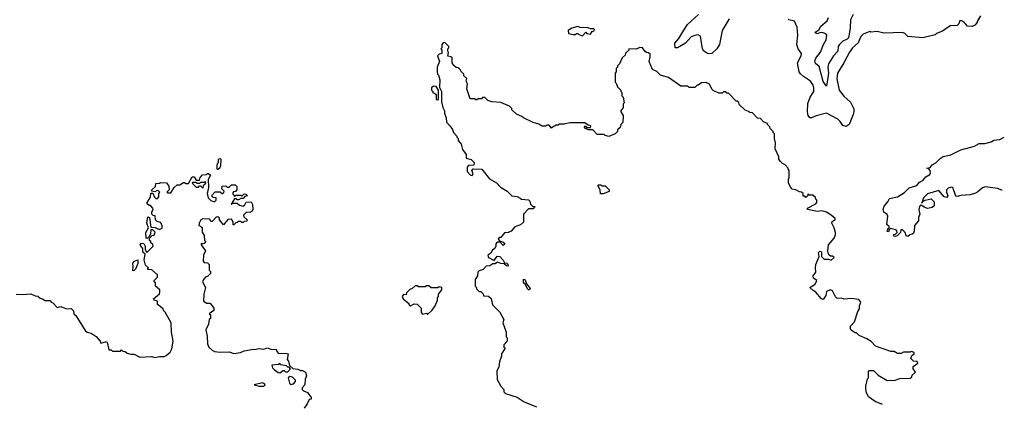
# Model space of a CAD drawing. Extents: x 2210602 to 2357277, y 510288 to 673808.
# Tile 190 of 256: x 2340087 to 2348675, y 528466 to 531820. Entities that reach past the tile are written whole.
import ezdxf

# ---------------------------------------------------------------- set-up
doc = ezdxf.new("R2010")
doc.units = 0

msp = doc.modelspace()

# ---------------------------------------------------------------- linework, layer by layer
at = {"layer": '0CON05XD'}
for points in [[(2346275, 531828.8), (2346214.3, 531725), (2346191.4, 531605), (2346167.5, 531565), (2346125, 531524.5), (2346092.1, 531522.1), (2346054.2, 531545), (2346043.1, 531565), (2346025.8, 531675), (2346005, 531687.1), (2345975, 531682.9), (2345945, 531670), (2345894.2, 531615), (2345825, 531575.6), (2345805, 531573.3), (2345801.2, 531615), (2345835.3, 531654.7), (2345880.9, 531729.1), (2345911.2, 531778.8), (2346009.2, 531865)], [(2348467, 531853), (2348440, 531805), (2348440, 531795), (2348418.3, 531771.7), (2348395, 531760), (2348355, 531762.5), (2348325, 531797.5), (2348305, 531810), (2348285, 531810), (2348280, 531785), (2348265, 531770), (2348203, 531767), (2348135, 531720), (2348085, 531700), (2348071.7, 531688.3), (2347965, 531662.5), (2347833, 531673), (2347808.3, 531698.3), (2347787.5, 531707.5), (2347625, 531703.3), (2347565, 531716.7), (2347512.5, 531712.5), (2347503, 531717), (2347445, 531692.5), (2347425, 531672.5), (2347400.7, 531619.3), (2347352, 531575), (2347325, 531536.2), (2347276.9, 531445), (2347219.2, 531355), (2347215.6, 531305), (2347235, 531206.7), (2347275, 531153.8), (2347335, 531100), (2347362.3, 531042.3), (2347364, 531015), (2347357.3, 530992.7), (2347320.8, 530905), (2347295, 530889.2), (2347266.2, 530896.2), (2347245, 530932.5), (2347223.8, 530953.8), (2347125, 531004), (2347035, 530981.8), (2346995, 530964.2), (2346980, 530965), (2346965.7, 530985), (2346958.1, 531015), (2346962.3, 531087.7), (2346983.3, 531145), (2347014, 531195), (2347014, 531225), (2347005.8, 531255), (2346986, 531285), (2346924.5, 531324.5), (2346897.6, 531347.6), (2346886.6, 531366.6), (2346870, 531445), (2346903.8, 531505), (2346906, 531525), (2346875.8, 531565.8), (2346866, 531605), (2346875.6, 531685.6), (2346868, 531755), (2346846.1, 531806.1), (2346795, 531820), (2346790, 531825)], [(2347356.9, 531865), (2347335, 531820), (2347330, 531745), (2347315, 531663.1), (2347305, 531649.5), (2347267.6, 531632.4), (2347238.5, 531605), (2347227.3, 531585), (2347222.7, 531545), (2347185, 531505.6), (2347142.2, 531435), (2347135.6, 531405), (2347142.3, 531355), (2347125, 531240), (2347095, 531281.2), (2347080.6, 531335), (2347060.6, 531410.6), (2347027.7, 531437.7), (2347022.5, 531462.5), (2347030.5, 531485), (2347073.1, 531536.9), (2347097.8, 531605), (2347121.4, 531645), (2347128, 531685), (2347117.6, 531697.6), (2347095, 531705.8), (2347072.3, 531707.7), (2347045, 531696.2), (2347026.7, 531705), (2347030, 531715), (2347057.5, 531732.5), (2347075, 531764), (2347128.9, 531811.1), (2347141.2, 531838.8)], [(2344995, 531680), (2345025, 531710), (2345035, 531700), (2345067, 531693), (2345081.7, 531718.3), (2345098.3, 531721.7), (2345100, 531735), (2345095, 531740), (2345065, 531740), (2345045, 531750), (2344975, 531752.5), (2344955, 531760), (2344903, 531747), (2344870, 531725), (2344875, 531700), (2344915, 531690), (2344935, 531690), (2344945, 531700), (2344955, 531700), (2344965, 531690), (2344995, 531680)], [(2346225, 531190), (2346215, 531180), (2346185, 531180), (2346135, 531202.5), (2346123.8, 531213.8), (2346105, 531256.7), (2346075, 531271.2), (2346035, 531270), (2346005, 531250), (2345995, 531250), (2345975, 531230), (2345945, 531227.5), (2345925, 531230), (2345915, 531240), (2345855, 531240), (2345746.1, 531316.1), (2345675, 531337.5), (2345645, 531367.5), (2345607, 531387), (2345577.5, 531455), (2345587, 531497), (2345585, 531520), (2345571.7, 531531.7), (2345553, 531533), (2345541.7, 531541.7), (2345520, 531575), (2345495, 531577.5), (2345465, 531562.5), (2345400, 531565), (2345400, 531555), (2345371.7, 531528.3), (2345368.3, 531511.7), (2345341.7, 531488.3), (2345320, 531435), (2345301.7, 531418.3), (2345300, 531405), (2345290, 531395), (2345290, 531365), (2345280, 531355), (2345280, 531275), (2345290, 531265), (2345300, 531235), (2345330, 531205), (2345330, 531195), (2345340, 531185), (2345340, 531155), (2345350, 531145), (2345360, 531095), (2345350, 531085), (2345350, 531055), (2345330, 531025), (2345330, 531015), (2345350, 530985), (2345347, 530923), (2345330, 530905), (2345325, 530880), (2345301.7, 530858.3), (2345300, 530845), (2345280, 530825), (2345225, 530802.5), (2345195, 530810), (2345185, 530820), (2345125, 530820), (2345085, 530860), (2345045, 530860), (2345021.7, 530871.7), (2345010, 530885), (2345015, 530890), (2345025, 530890), (2345035, 530880), (2345065, 530880), (2345070, 530895), (2345045, 530900), (2345015, 530920), (2344885, 530920), (2344835, 530910), (2344795, 530910), (2344785, 530900), (2344765, 530900), (2344755, 530890), (2344741.7, 530888.3), (2344725, 530872.5), (2344705, 530900), (2344685, 530900), (2344675, 530890), (2344645, 530890), (2344615, 530910), (2344565, 530922.5), (2344480, 530965), (2344467, 530977), (2344420, 530995), (2344380, 531035), (2344380, 531045), (2344360, 531065), (2344285, 531097.5), (2344205, 531102.5), (2344170, 531115), (2344145, 531140), (2344125, 531140), (2344115, 531130), (2344085, 531130), (2344075, 531120), (2344065, 531120), (2344055, 531130), (2344015, 531130), (2343988.3, 531218.3), (2343991.7, 531261.7), (2343980, 531285), (2343987, 531307), (2343961.7, 531331.7), (2343960, 531345), (2343935, 531370), (2343930, 531385), (2343915, 531400), (2343893, 531403), (2343875, 531420), (2343860, 531445), (2343858.3, 531488.3), (2343847, 531497), (2343821.7, 531501.7), (2343827.5, 531535), (2343820, 531545), (2343820, 531565), (2343830, 531575), (2343830, 531585), (2343795, 531620), (2343781.7, 531618.3), (2343770, 531605), (2343770, 531575), (2343760, 531565), (2343770, 531555), (2343770, 531525), (2343745, 531520), (2343730, 531505), (2343747.5, 531455), (2343728.8, 531405), (2343727, 531367), (2343730, 531345), (2343740, 531335), (2343752.5, 531295), (2343748.3, 531228.3), (2343767.5, 531195), (2343767.5, 531105), (2343777.5, 531055), (2343792.5, 531025), (2343792.5, 531005), (2343807.5, 530965), (2343810, 530925), (2343840, 530895), (2343861.7, 530861.7), (2343870, 530835), (2343900, 530805), (2343900, 530795), (2343910, 530785), (2343910, 530765), (2343937.5, 530735), (2343948.3, 530688.3), (2343980, 530645), (2343981.7, 530611.7), (2344025, 530600), (2344050, 530575), (2344048.3, 530551.7), (2344003, 530547), (2343990, 530535), (2343990, 530495), (2344020, 530465), (2344035, 530462.5), (2344042.5, 530475), (2344030, 530505), (2344041.7, 530518.3), (2344116.7, 530516.7), (2344185, 530432.5), (2344245, 530397.5), (2344280.7, 530360.7), (2344340, 530325), (2344380, 530285), (2344427, 530277), (2344453, 530263), (2344465, 530253.3), (2344525, 530250), (2344537, 530237), (2344541.7, 530211.7), (2344561.7, 530191.7), (2344580, 530190), (2344578.3, 530181.7), (2344565, 530170), (2344525, 530170), (2344480, 530125), (2344480, 530055), (2344455, 530030), (2344405, 530012.5), (2344373, 529977), (2344347, 529963), (2344315, 529960), (2344285, 529920), (2344275, 529920), (2344261.7, 529908.3), (2344271.7, 529891.7), (2344305, 529880), (2344318.3, 529861.7), (2344305, 529850), (2344278.3, 529878.3), (2344251.7, 529878.3), (2344240, 529865), (2344240, 529845), (2344230, 529825), (2344210, 529810), (2344197.7, 529782.3), (2344170, 529765), (2344177, 529747), (2344225, 529720), (2344252.5, 529757.5), (2344275, 529753.3), (2344303.6, 529723.6), (2344315, 529700), (2344335, 529696.7), (2344345, 529687.5), (2344348.3, 529671.7), (2344333.9, 529673.9), (2344311.7, 529691.7), (2344283.6, 529693.6), (2344253.6, 529706.4), (2344235, 529690), (2344215, 529690), (2344187, 529673), (2344155, 529670), (2344128.3, 529641.7), (2344095, 529630), (2344081.7, 529618.3), (2344080, 529585), (2344060, 529555), (2344060, 529495), (2344070, 529485), (2344071.7, 529471.7), (2344095, 529450), (2344108.3, 529448.3), (2344128.3, 529428.3), (2344131.7, 529411.7), (2344175, 529410), (2344198.3, 529388.3), (2344211.7, 529331.7), (2344275, 529270), (2344310, 529205), (2344300, 529175), (2344330, 529095), (2344330, 529055), (2344340, 529045), (2344340, 529015), (2344310, 528985), (2344310, 528965), (2344320, 528955), (2344290, 528905), (2344290, 528885), (2344273, 528837), (2344267, 528793), (2344250, 528755), (2344253, 528683), (2344283.3, 528623.3), (2344310, 528595), (2344310, 528575), (2344325, 528560), (2344425, 528527.5), (2344486.4, 528486.4), (2344593.6, 528443.6)], [(2343735, 531120), (2343740, 531125), (2343740, 531205), (2343718.3, 531238.3), (2343695, 531240), (2343680, 531225), (2343680, 531205), (2343690, 531195), (2343691.7, 531181.7), (2343705, 531180), (2343718.3, 531168.3), (2343720, 531125), (2343735, 531120)], [(2347613, 528463), (2347549.3, 528489.3), (2347490, 528530), (2347471.2, 528575), (2347466.7, 528605), (2347466.7, 528625), (2347483, 528687), (2347490, 528695), (2347490, 528755), (2347495, 528760), (2347535, 528760), (2347575, 528720), (2347655, 528672.5), (2347685, 528677.5), (2347715, 528672.5), (2347765, 528690), (2347855, 528692.5), (2347865, 528700), (2347871.7, 528718.3), (2347900, 528745), (2347880, 528775), (2347880, 528795), (2347920, 528825), (2347915, 528840), (2347883, 528843), (2347860, 528865), (2347870, 528890), (2347890, 528905), (2347888.3, 528918.3), (2347865, 528927.5), (2347855, 528920), (2347795, 528920), (2347775, 528910), (2347745, 528910), (2347715, 528927.5), (2347685, 528927.5), (2347551.2, 528971.2), (2347515, 529012.5), (2347476.7, 529036.7), (2347410, 529065), (2347385, 529090), (2347375, 529090), (2347340.7, 529110.7), (2347333.6, 529123.6), (2347333.6, 529146.4), (2347370, 529185), (2347397.5, 529275), (2347411.7, 529298.3), (2347412.5, 529325), (2347422.5, 529355), (2347405, 529380), (2347345, 529387.5), (2347275, 529382.5), (2347255, 529390), (2347218.3, 529388.3), (2347203, 529403), (2347175.9, 529455.9), (2347155, 529463.3), (2347125, 529450), (2347120, 529415), (2347095, 529380), (2347080, 529385), (2347030, 529445), (2347006.7, 529456.7), (2346980, 529485), (2347025, 529513.3), (2347040, 529545), (2347010, 529565), (2347007.5, 529585), (2347031.7, 529618.3), (2347027.5, 529655), (2347032.5, 529685), (2347060, 529755), (2347055, 529790), (2347065, 529800), (2347080, 529795), (2347080, 529755), (2347105, 529732.5), (2347141.7, 529731.7), (2347165, 529722.5), (2347190, 529745), (2347177, 529757), (2347158.3, 529758.3), (2347147, 529767), (2347137.5, 529785), (2347136.7, 529805), (2347143, 529857), (2347192.5, 529915), (2347203, 529947), (2347203.3, 529965), (2347190, 530005), (2347170, 530045), (2347175, 530060), (2347200, 530075), (2347200, 530085), (2347166.4, 530116.4), (2347125, 530142.5), (2347085, 530152.5), (2347045, 530147.5), (2346960, 530165), (2346960, 530175), (2347030, 530215), (2347040, 530225), (2347040, 530245), (2347030, 530255), (2347028.3, 530268.3), (2347005, 530290), (2346975, 530290), (2346965, 530300), (2346958.3, 530281.7), (2346945, 530270), (2346935, 530280), (2346921.7, 530281.7), (2346920, 530305), (2346907, 530317), (2346888.3, 530318.3), (2346857, 530337), (2346825, 530342.5), (2346812.5, 530355), (2346792.5, 530395), (2346792.5, 530425), (2346800, 530445), (2346800, 530505), (2346790, 530515), (2346790, 530525), (2346763, 530553), (2346740, 530565), (2346720, 530585), (2346710, 530605), (2346707.5, 530625), (2346677.5, 530695), (2346680, 530745), (2346670, 530785), (2346670, 530825), (2346660, 530835), (2346660, 530845), (2346631.7, 530871.7), (2346630, 530885), (2346610, 530905), (2346610, 530915), (2346575, 530930), (2346548.3, 530958.3), (2346521.7, 530961.7), (2346478.3, 531008.3), (2346455, 531010), (2346445, 531020), (2346415, 531030), (2346361.7, 531081.7), (2346358.3, 531098.3), (2346345, 531110), (2346335, 531110), (2346268.3, 531178.3), (2346255, 531180), (2346245, 531190), (2346225, 531190)], [(2348657.8, 530332.2), (2348655, 530332.5), (2348616.4, 530346.4), (2348511.7, 530361.7), (2348485, 530352.5), (2348445, 530317.5), (2348425, 530307.5), (2348376.4, 530293.6), (2348297, 530287), (2348265, 530277.5), (2348255, 530280), (2348249.3, 530289.3), (2348226.7, 530355), (2348215, 530358.8), (2348185, 530349.2), (2348172, 530335), (2348172.5, 530315), (2348183.8, 530285), (2348175, 530270), (2348150, 530275), (2348105, 530331.2), (2348005, 530300.8), (2347970.8, 530265), (2347955, 530220), (2347960, 530230), (2347983.9, 530246.1), (2348036.4, 530256.4), (2348065, 530230), (2348065, 530197.5), (2348045, 530181.2), (2348005, 530174.3), (2347975, 530183.8), (2347955, 530200), (2347945, 530201.2), (2347935, 530191.2), (2347928.9, 530165), (2347938, 530125), (2347926.2, 530095), (2347927.5, 530065), (2347892.5, 530025), (2347890, 529975), (2347883, 529957), (2347871.7, 529948.3), (2347850, 529945), (2347835, 529930), (2347820, 529935), (2347810, 529965), (2347785, 529990), (2347771.7, 529988.3), (2347770, 529965), (2347740, 529935), (2347725, 529930), (2347711.7, 529931.7), (2347710, 529945), (2347728.3, 529951.7), (2347740, 529965), (2347738.3, 529978.3), (2347727, 529987), (2347685, 530000), (2347671.7, 529988.3), (2347665, 529970), (2347653, 529973), (2347660, 529995), (2347670, 530005), (2347670, 530015), (2347650, 530035), (2347660, 530105), (2347655, 530120), (2347625, 530140), (2347617.5, 530165), (2347627.5, 530195), (2347658.3, 530231.7), (2347675, 530260), (2347743.6, 530276.4), (2347805, 530313.3), (2347846.4, 530353.6), (2347912.5, 530375), (2347935, 530402.5), (2347968.3, 530421.7), (2347991.7, 530448.3), (2348025, 530470), (2348032.5, 530485), (2348030, 530505), (2348018.3, 530518.3), (2348000, 530525), (2348028.3, 530531.7), (2348047, 530553), (2348079.3, 530570.7), (2348115, 530610), (2348142.3, 530627.7), (2348208, 530642), (2348295, 530686), (2348415, 530716.7), (2348455, 530740), (2348505, 530740.8), (2348560, 530755), (2348585, 530770), (2348635, 530776), (2348675.4, 530795.4)], [(2341815, 530512.5), (2341810, 530515), (2341810, 530545), (2341813, 530567), (2341820, 530575), (2341820, 530605), (2341835, 530610), (2341840, 530605), (2341837.5, 530545), (2341828.3, 530521.7), (2341815, 530512.5)], [(2341285, 529997.5), (2341305, 529990), (2341328.3, 530001.7), (2341330, 530025), (2341315, 530050), (2341285, 530060), (2341270, 530075), (2341268.3, 530108.3), (2341251.7, 530111.7), (2341240, 530125), (2341240, 530145), (2341250, 530165), (2341247, 530177), (2341228.3, 530198.3), (2341215, 530200), (2341200, 530215), (2341200, 530225), (2341227, 530273), (2341231.7, 530308.3), (2341248.3, 530308.3), (2341262.5, 530272.5), (2341275, 530260), (2341288.3, 530261.7), (2341300, 530275), (2341300, 530305), (2341310, 530315), (2341298.3, 530328.3), (2341285, 530330), (2341265, 530320), (2341240, 530325), (2341240, 530335), (2341270, 530365), (2341275, 530390), (2341307, 530393), (2341315, 530400), (2341368.3, 530398.3), (2341387, 530367), (2341390, 530335), (2341370, 530315), (2341375, 530310), (2341405, 530310), (2341433.6, 530356.4), (2341461.7, 530378.3), (2341485, 530380), (2341515, 530400), (2341525, 530400), (2341535, 530390), (2341558.3, 530391.7), (2341591.7, 530448.3), (2341608.3, 530448.3), (2341625, 530420), (2341655, 530420), (2341660, 530445), (2341681.7, 530468.3), (2341715, 530470), (2341725, 530480), (2341735, 530480), (2341750, 530465), (2341730, 530425), (2341732.5, 530355), (2341722.5, 530305), (2341730, 530265), (2341753, 530243), (2341785, 530230), (2341800, 530245), (2341800, 530265), (2341775, 530270), (2341760, 530285), (2341791.7, 530318.3), (2341835, 530320), (2341855, 530300), (2341868.3, 530311.7), (2341870, 530325), (2341850, 530345), (2341851.7, 530368.3), (2341885, 530370), (2341895, 530360), (2341915, 530360), (2341935, 530380), (2341965, 530380), (2341980, 530365), (2341980, 530335), (2341968.3, 530321.7), (2341951.7, 530318.3), (2341942.5, 530305), (2341961.7, 530281.7), (2341975, 530290), (2342015, 530290), (2342025, 530280), (2342045, 530300), (2342058.3, 530298.3), (2342070, 530285), (2342051.7, 530278.3), (2342035, 530260), (2342015, 530260), (2341995, 530250), (2341985, 530250), (2341975, 530260), (2341961.7, 530258.3), (2341931.7, 530211.7), (2341938.3, 530211.7), (2341940, 530220), (2341985, 530220), (2342005, 530202.5), (2342035, 530192.5), (2342050, 530205), (2342061.7, 530228.3), (2342105, 530230), (2342117, 530207), (2342120, 530165), (2342115, 530150), (2342095, 530137.5), (2342065, 530140), (2342040, 530115), (2342041.7, 530101.7), (2342070, 530075), (2342068.3, 530061.7), (2342045, 530060), (2342035, 530050), (2342025, 530050), (2342015, 530060), (2341995, 530060), (2341985, 530050), (2341971.7, 530048.3), (2341955, 530030), (2341950, 530030), (2341950, 530055), (2341935, 530080), (2341901.7, 530078.3), (2341865, 530030), (2341830, 530075), (2341828.3, 530088.3), (2341815, 530100), (2341801.7, 530098.3), (2341765, 530060), (2341755, 530060), (2341745, 530080), (2341685, 530082.5), (2341667, 530073), (2341652.5, 530045), (2341650, 530025), (2341665, 530020), (2341677, 530007), (2341678.3, 529968.3), (2341697, 529937), (2341700, 529895), (2341706.7, 529885), (2341705.8, 529874.2), (2341695, 529867.5), (2341682.5, 529862.5), (2341675, 529870), (2341670, 529865), (2341670, 529855), (2341707.5, 529805), (2341690, 529765), (2341687.5, 529715), (2341695, 529702.5), (2341725, 529700), (2341740, 529685), (2341740, 529635), (2341750, 529625), (2341750, 529605), (2341725, 529580), (2341711.7, 529578.3), (2341690, 529555), (2341682.5, 529535), (2341707.5, 529485), (2341692.5, 529425), (2341690, 529365), (2341718.3, 529348.3), (2341747, 529347), (2341780, 529305), (2341780, 529285), (2341740, 529255), (2341750, 529245), (2341750, 529215), (2341740, 529205), (2341732.5, 529165), (2341710, 529115), (2341720.7, 529060.7), (2341724, 528994), (2341737.5, 528965), (2341765, 528937.5), (2341785, 528927.5), (2341835, 528920), (2341915, 528922.5), (2341955, 528910), (2342011.7, 528918.3), (2342045, 528932.5), (2342125, 528947.5), (2342135, 528942.5), (2342175, 528952.5), (2342215, 528947.5), (2342245, 528957.5), (2342285, 528942.5), (2342325, 528947.5), (2342330, 528925), (2342345, 528910), (2342405, 528912.5), (2342430, 528905), (2342420, 528855), (2342432.5, 528842.5), (2342437.5, 528815), (2342441.7, 528801.7), (2342468.3, 528778.3), (2342511.7, 528771.7), (2342535, 528760), (2342555, 528760), (2342580, 528745), (2342587.5, 528715), (2342576.7, 528685), (2342572.5, 528635), (2342551.7, 528608.3), (2342550, 528595), (2342562.5, 528582.5), (2342598.3, 528568.3), (2342630, 528525), (2342628.3, 528511.7), (2342611.7, 528508.3), (2342595, 528470), (2342566.7, 528433.3)], [(2341685, 530350), (2341691.7, 530378.3), (2341710, 530395), (2341705, 530410), (2341695, 530400), (2341665, 530400), (2341655, 530390), (2341635, 530390), (2341625, 530400), (2341595, 530400), (2341590, 530395), (2341625, 530360), (2341645, 530360), (2341655, 530370), (2341665, 530370), (2341685, 530350)], [(2345151.7, 530301.7), (2345150, 530335), (2345130, 530375), (2345135, 530380), (2345155, 530380), (2345165, 530370), (2345195, 530370), (2345230, 530335), (2345228.3, 530321.7), (2345175, 530302.5), (2345151.7, 530301.7)], [(2340055, 529427.5), (2340115, 529422.5), (2340185, 529430), (2340223, 529413), (2340245, 529410), (2340265, 529390), (2340291.7, 529381.7), (2340305, 529370), (2340355, 529370), (2340360, 529355), (2340375, 529350), (2340415, 529310), (2340445, 529317.5), (2340495, 529297.5), (2340535, 529300), (2340555, 529280), (2340560, 529255), (2340575, 529240), (2340658.3, 529108.3), (2340673.9, 529093.9), (2340710, 529085), (2340755, 529057.5), (2340790, 529015), (2340795, 529000), (2340845, 529012.5), (2340852.5, 528995), (2340865, 528940), (2340885, 528940), (2340895, 528930), (2340965, 528930), (2340975, 528940), (2340985, 528930), (2341007, 528927), (2341023, 528913), (2341055, 528902.5), (2341085, 528902.5), (2341135, 528877.5), (2341235, 528882.5), (2341265, 528872.5), (2341305, 528882.5), (2341346.4, 528883.6), (2341365, 528890), (2341399.3, 528920.7), (2341415, 528950), (2341426, 529015), (2341410, 529095), (2341406.7, 529175), (2341355, 529270), (2341340, 529285), (2341338.3, 529298.3), (2341290, 529335), (2341290, 529365), (2341260, 529375), (2341252.5, 529385), (2341305, 529430), (2341310, 529445), (2341310, 529465), (2341270, 529495), (2341270, 529525), (2341260, 529535), (2341260, 529545), (2341290, 529575), (2341290, 529595), (2341238.3, 529638.3), (2341201.7, 529641.7), (2341210, 529655), (2341185, 529680), (2341172.5, 529725), (2341180, 529775), (2341161.7, 529791.7), (2341160, 529825), (2341150.7, 529830.7), (2341137.5, 529855), (2341148.3, 529871.7), (2341168.3, 529868.3), (2341180, 529845), (2341180, 529815), (2341195, 529790), (2341250, 529845), (2341248.3, 529858.3), (2341230, 529875), (2341230, 529885), (2341220, 529895), (2341220, 529915), (2341241.7, 529938.3), (2341258.3, 529941.7), (2341268.3, 529968.3), (2341248.3, 529988.3), (2341231.7, 529988.3), (2341227.5, 529952.5), (2341218.3, 529931.7), (2341198.3, 529911.7), (2341190, 529915), (2341187.5, 529965), (2341210, 530005), (2341196.7, 530045), (2341205, 530100), (2341220, 530095), (2341231.7, 530011.7), (2341267, 530007), (2341285, 529997.5)], [(2341075, 529630), (2341072.5, 529635), (2341077.5, 529665), (2341073, 529697), (2341087, 529713), (2341117, 529727), (2341115.8, 529694.2), (2341096.7, 529643.3), (2341085, 529632.5), (2341075, 529630)], [(2343645, 529250), (2343685, 529287.5), (2343710, 529325), (2343730, 529375), (2343730, 529395), (2343740, 529405), (2343740, 529425), (2343770, 529465), (2343770, 529485), (2343745, 529490), (2343735, 529480), (2343675, 529480), (2343655, 529500), (2343635, 529500), (2343625, 529490), (2343565, 529490), (2343555, 529500), (2343535, 529500), (2343508.3, 529471.7), (2343491.7, 529468.3), (2343461.7, 529438.3), (2343458.3, 529421.7), (2343435, 529422.5), (2343422.5, 529405), (2343432.5, 529385), (2343480, 529345), (2343480, 529335), (2343490, 529325), (2343497, 529323), (2343528.3, 529341.7), (2343555, 529337.5), (2343590, 529305), (2343590, 529265), (2343601.7, 529251.7), (2343635, 529260), (2343645, 529250)], [(2344535, 529463.3), (2344525, 529463.3), (2344515, 529472.5), (2344500, 529510), (2344480, 529525), (2344481.7, 529558.3), (2344495, 529550), (2344506.7, 529516.7), (2344540, 529475), (2344535, 529463.3)], [(2342355, 528740), (2342385, 528760), (2342395, 528760), (2342405, 528750), (2342425, 528750), (2342450, 528775), (2342438.3, 528788.3), (2342425, 528790), (2342415, 528800), (2342365, 528810), (2342355, 528820), (2342345, 528812.5), (2342285, 528807.5), (2342291.2, 528785), (2342305, 528770), (2342341.7, 528741.7), (2342355, 528740)], [(2342215, 528623.3), (2342226.7, 528635), (2342222.5, 528645), (2342205, 528653.3), (2342133.3, 528635), (2342175, 528623.8), (2342215, 528623.3)], [(2342455, 528639.2), (2342475, 528644), (2342493.3, 528665), (2342493.3, 528675), (2342465, 528703.3), (2342443, 528707), (2342430, 528695), (2342438.8, 528648.8), (2342455, 528639.2)]]:
    msp.add_lwpolyline(points, dxfattribs=at)

doc.saveas('drawing.dxf')
